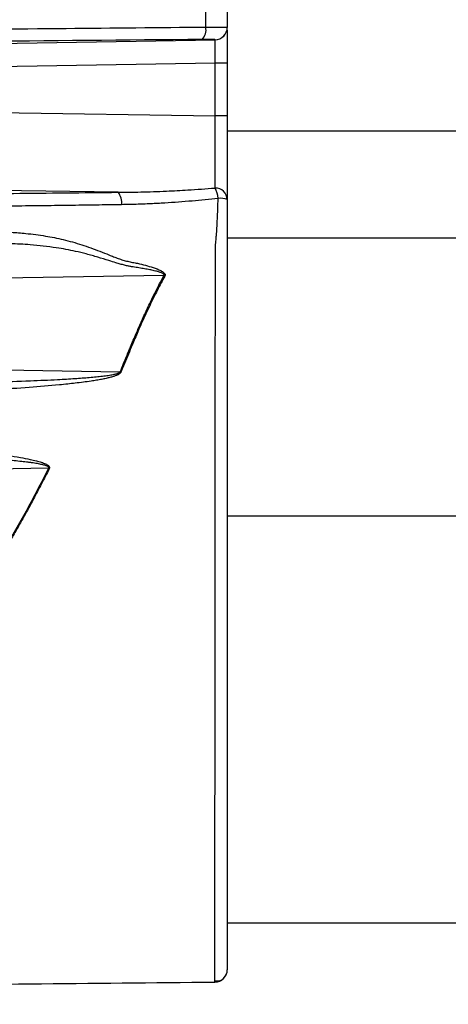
# Model space of a CAD drawing. Header units: millimetres. Extents: x 5 to 597, y 5 to 415.
# Tile 89 of 132: x 346.12 to 351.61, y 307.13 to 319.72. Entities that reach past the tile are written whole.
import ezdxf

# ---------------------------------------------------------------- set-up
doc = ezdxf.new("R2010")
doc.units = ezdxf.units.MM

msp = doc.modelspace()

# ---------------------------------------------------------------- linework, layer by layer
at = {"color": 7, "linetype": 'Continuous', "lineweight": 25}
for p, q in [((348.781, 319.9719), (348.781, 319.6243)), ((348.781, 319.6243), (348.781, 319.6227)), ((339.9133, 319.3146), (348.6238, 319.4628)), ((348.6238, 319.4628), (348.6238, 319.4644)), ((348.6238, 319.1629), (339.9133, 319.0148)), ((348.781, 319.1629), (348.6238, 319.1629)), ((348.6238, 318.489), (348.6238, 319.1629)), ((348.781, 319.1629), (348.781, 318.489)), ((339.9133, 318.6283), (348.6238, 318.489)), ((348.781, 318.489), (348.6238, 318.489)), ((347.3834, 317.5128), (339.2273, 317.6433)), ((348.781, 308.1691), (422.981, 308.1691)), ((348.6221, 307.4084), (348.6221, 307.4367))]:
    msp.add_line(p, q, dxfattribs=at)
at = {"color": 8, "linetype": 'Continuous', "lineweight": 25}
for p, q in [((425.781, 318.2963), (348.781, 318.2963)), ((425.781, 316.9276), (348.781, 316.9276)), ((425.781, 313.3691), (348.781, 313.3691))]:
    msp.add_line(p, q, dxfattribs=at)
at = {"color": 7, "linetype": 'Continuous', "lineweight": 25, "flags": 128}
msp.add_lwpolyline([(348.5051, 319.6263), (348.5053, 319.8097), (348.5054, 319.9538)], dxfattribs=at)
at = {"color": 7, "linetype": 'Continuous', "lineweight": 25}
for centre, radius, start, end in [((348.3332, 319.5907), 0.1755, 315.41088, 11.7118), ((348.621, 319.6243), 0.16, 270.98996, 359.99041), ((348.621, 319.6227), 0.16, 270.98996, 359.99041), ((348.6272, 317.413), 0.1539, 2.34385, 91.05741), ((348.3596, 317.4168), 0.3044, 3.46221, 29.53813), ((347.2295, 317.3841), 0.2006, 351.36168, 39.89426), ((348.6872, 317.1676), 0.2686, 69.56046, 95.0721), ((347.8422, 316.1392), 0.3325, 65.22494, 67.46799), ((347.2108, 314.6914), 0.5604, 68.17409, 69.18413), ((345.6842, 312.393), 1.7842, 62.67467, 62.97581), ((348.621, 307.5683), 0.16, 270.38989, 0)]:
    msp.add_arc(centre, radius, start, end, dxfattribs=at)
for points, knots in [([(336.7389, 319.5205), (336.9057, 319.5219), (337.2357, 319.5248), (337.7246, 319.5291), (338.2907, 319.5339), (338.724, 319.5376), (339.0283, 319.5402), (339.1502, 319.5412), (339.3638, 319.543), (339.6087, 319.5453), (339.8216, 319.547), (339.9444, 319.5485), (340.0697, 319.5492), (340.2251, 319.5508), (340.5936, 319.5541), (341.3894, 319.5615), (342.8408, 319.5746), (344.6992, 319.5914), (346.6615, 319.6092), (347.91, 319.6208), (348.5051, 319.6263)], [0, 0, 0, 0, 0.0425932, 0.08426478, 0.12499302, 0.18749203, 0.19531216, 0.2031171, 0.2187415, 0.24998974, 0.2656145, 0.27297019, 0.28123973, 0.29748724, 0.31249067, 0.37499171, 0.49999337, 0.6820661, 0.84846663, 1, 1, 1, 1]), ([(348.5051, 319.6263), (348.5142, 319.6264), (348.5329, 319.6265), (348.5604, 319.6266), (348.5882, 319.6266), (348.6158, 319.6267), (348.6427, 319.6266), (348.6685, 319.6266), (348.6928, 319.6264), (348.7149, 319.6263), (348.7345, 319.6261), (348.7511, 319.6258), (348.7644, 319.6255), (348.7739, 319.6252), (348.7799, 319.6248), (348.7806, 319.6245), (348.781, 319.6243)], [0, 0, 0, 0, 0.0575626, 0.1179239, 0.1810414, 0.2468319, 0.3151662, 0.3858663, 0.4587034, 0.5333984, 0.6096252, 0.6870166, 0.7651733, 0.8436747, 0.9220918, 1, 1, 1, 1]), ([(348.781, 319.5877), (348.781, 319.5849), (348.781, 319.5682), (348.781, 319.4663), (348.781, 319.3168), (348.781, 319.2129), (348.781, 319.1629)], [0, 0, 0, 0, 0.0735168, 0.4440808, 0.7324859, 1, 1, 1, 1]), ([(348.4583, 319.4675), (346.4939, 319.45), (344.5325, 319.4327), (342.0782, 319.411), (341.5872, 319.4066), (340.8504, 319.4), (340.6048, 319.3978), (340.1134, 319.3934), (339.8675, 319.3912), (339.4996, 319.388), (339.3771, 319.3869), (339.1327, 319.3848), (339.0108, 319.3838), (338.6454, 319.3808), (338.4016, 319.3788), (337.6694, 319.3726), (337.1804, 319.3684), (336.6907, 319.3642)], [0, 0, 0, 0, 0.5, 0.5, 0.625, 0.625, 0.6875, 0.6875, 0.75, 0.75, 0.78125, 0.78125, 0.8125, 0.8125, 0.875, 0.875, 1, 1, 1, 1]), ([(348.6238, 319.4644), (348.6238, 319.465), (348.6199, 319.4656), (348.6043, 319.4666), (348.5929, 319.467), (348.5487, 319.4678), (348.5064, 319.4679), (348.4583, 319.4675)], [0, 0, 0, 0, 0.25, 0.25, 0.5, 0.5, 1, 1, 1, 1]), ([(348.6238, 319.1629), (348.6238, 319.171), (348.624, 319.1871), (348.6242, 319.211), (348.6243, 319.2343), (348.6245, 319.2569), (348.6246, 319.2788), (348.6247, 319.2997), (348.6248, 319.3196), (348.6248, 319.3384), (348.6249, 319.356), (348.6249, 319.3779), (348.6248, 319.4027), (348.6247, 319.4275), (348.6245, 319.4464), (348.6242, 319.4593), (348.6239, 319.4616), (348.6238, 319.4628)], [0, 0, 0, 0, 0.0524021, 0.1042737, 0.1556151, 0.2064266, 0.2567086, 0.3064614, 0.3556853, 0.4043806, 0.4525477, 0.500187, 0.5959142, 0.6937565, 0.7937166, 0.8957971, 1, 1, 1, 1]), ([(348.6244, 317.5668), (348.6244, 317.5729), (348.6245, 317.585), (348.6245, 317.6055), (348.6246, 317.6277), (348.6246, 317.6518), (348.6247, 317.6776), (348.6247, 317.7051), (348.6247, 317.7341), (348.6247, 317.7645), (348.6247, 317.7963), (348.6247, 317.8292), (348.6247, 317.8632), (348.6247, 317.8982), (348.6247, 317.9432), (348.6246, 318.0002), (348.6246, 318.0714), (348.6244, 318.1477), (348.6243, 318.2286), (348.6241, 318.3132), (348.624, 318.4004), (348.6238, 318.4594), (348.6238, 318.489)], [0, 0, 0, 0, 0.0386829, 0.0774714, 0.1163233, 0.1551962, 0.1940474, 0.2328344, 0.2715151, 0.3100479, 0.3483923, 0.3865087, 0.4243592, 0.4619072, 0.499118, 0.5645851, 0.6326679, 0.7030571, 0.7753966, 0.8492895, 0.9243073, 1, 1, 1, 1]), ([(348.781, 318.489), (348.781, 318.3745), (348.781, 318.2604), (348.781, 318.0984), (348.781, 318.0455), (348.781, 317.9424), (348.781, 317.8926), (348.781, 317.7986), (348.781, 317.754), (348.781, 317.6698), (348.781, 317.6299), (348.781, 317.5219), (348.781, 317.4636), (348.781, 317.4193)], [0, 0, 0, 0, 0.25, 0.25, 0.375, 0.375, 0.5, 0.5, 0.625, 0.625, 0.75, 0.75, 1, 1, 1, 1]), ([(347.3834, 317.5128), (347.4306, 317.5132), (347.5281, 317.514), (347.6787, 317.517), (347.8382, 317.5216), (348.038, 317.5293), (348.3011, 317.5426), (348.508, 317.5581), (348.6244, 317.5668)], [0, 0, 0, 0, 0.114405, 0.2358586, 0.3643692, 0.4999449, 0.7186974, 1, 1, 1, 1]), ([(336.6952, 317.3935), (337.1397, 317.3987), (337.5837, 317.404), (338.2488, 317.4123), (338.4703, 317.4151), (338.8022, 317.4194), (338.9128, 317.4209), (339.1341, 317.4238), (339.245, 317.4251), (339.5783, 317.4291), (339.8012, 317.4315), (340.2475, 317.4362), (340.4705, 317.4386), (341.1397, 317.4457), (341.5856, 317.4505), (342.923, 317.465), (343.8143, 317.4748), (345.1513, 317.4895), (345.597, 317.4943), (346.4891, 317.5039), (346.9355, 317.5085), (347.3834, 317.5128)], [0, 0, 0, 0, 0.125, 0.125, 0.1875, 0.1875, 0.21875, 0.21875, 0.25, 0.25, 0.3125, 0.3125, 0.375, 0.375, 0.5, 0.5, 0.75, 0.75, 0.875, 0.875, 1, 1, 1, 1]), ([(348.6634, 317.4352), (348.6085, 317.4291), (348.4974, 317.4168), (348.3286, 317.4008), (348.156, 317.3867), (347.9794, 317.3747), (347.799, 317.3651), (347.6146, 317.3578), (347.4905, 317.3553), (347.4278, 317.354)], [0, 0, 0, 0, 0.1334692, 0.2700176, 0.4096734, 0.5524673, 0.698431, 0.8475976, 1, 1, 1, 1]), ([(348.6319, 316.8462), (348.633, 316.8596), (348.635, 316.8839), (348.638, 316.9181), (348.6404, 316.9463), (348.6424, 316.9693), (348.644, 316.9876), (348.6466, 317.0233), (348.6501, 317.0836), (348.6552, 317.1801), (348.6601, 317.2991), (348.6623, 317.3875), (348.6634, 317.4352)], [0, 0, 0, 0, 0.0774029, 0.1394325, 0.189509, 0.2298282, 0.2617136, 0.2859019, 0.4163159, 0.5714547, 0.7687623, 1, 1, 1, 1]), ([(348.781, 317.4193), (348.781, 317.3456), (348.781, 317.2727), (348.781, 317.1305), (348.781, 317.0614), (348.781, 316.928), (348.781, 316.8635), (348.781, 316.772), (348.781, 316.7425), (348.781, 316.6827), (348.781, 316.6527), (348.781, 316.3818), (348.781, 316.1331), (348.781, 315.6223), (348.781, 315.3615), (348.781, 314.8289), (348.781, 314.5573), (348.781, 314.1413), (348.781, 314.0008), (348.781, 313.7214), (348.781, 313.5819), (348.781, 313.1644), (348.781, 312.8871), (348.781, 312.4727), (348.781, 312.3349), (348.781, 312.0597), (348.781, 311.9229), (348.781, 311.5196), (348.781, 311.2581), (348.781, 310.8772), (348.781, 310.7521), (348.781, 310.5057), (348.781, 310.3842), (348.781, 310.0275), (348.781, 309.8034), (348.781, 309.3816), (348.781, 309.1839), (348.781, 308.9077), (348.781, 308.8187), (348.781, 308.6503), (348.781, 308.5706), (348.781, 308.3448), (348.781, 308.2116), (348.781, 308.0382), (348.781, 307.9848), (348.781, 307.8869), (348.781, 307.8426), (348.781, 307.7251), (348.781, 307.6668), (348.781, 307.5884), (348.781, 307.5683), (348.781, 307.5683)], [0, 0, 0, 0, 0.015625, 0.015625, 0.03125, 0.03125, 0.046875, 0.046875, 0.0546875, 0.0546875, 0.0625, 0.0625, 0.125, 0.125, 0.1875, 0.1875, 0.25, 0.25, 0.28125, 0.28125, 0.3125, 0.3125, 0.375, 0.375, 0.40625, 0.40625, 0.4375, 0.4375, 0.5, 0.5, 0.53125, 0.53125, 0.5625, 0.5625, 0.625, 0.625, 0.6875, 0.6875, 0.71875, 0.71875, 0.75, 0.75, 0.8125, 0.8125, 0.84375, 0.84375, 0.875, 0.875, 0.9375, 0.9375, 1, 1, 1, 1]), ([(347.4278, 317.354), (347.3182, 317.3523), (347.0931, 317.3489), (346.7468, 317.3442), (346.3825, 317.3398), (346.0002, 317.3355), (345.5999, 317.3313), (345.1815, 317.327), (344.6278, 317.3213), (343.9167, 317.3137), (343.0257, 317.3041), (341.9576, 317.2918), (340.9633, 317.281), (340.2664, 317.2735), (339.9876, 317.2705), (339.8761, 317.2693), (339.6811, 317.2671), (339.4586, 317.2646), (339.2366, 317.2618), (339.112, 317.2604), (339.0292, 317.259), (338.9739, 317.2585), (338.8772, 317.2571), (338.5731, 317.2532), (338.0786, 317.2467), (337.4134, 317.2385), (336.9691, 317.2332), (336.7432, 317.2305)], [0, 0, 0, 0, 0.0305973, 0.0629031, 0.096914, 0.1326275, 0.1700442, 0.2091664, 0.2499991, 0.3253859, 0.4086712, 0.4999958, 0.6249939, 0.6874931, 0.6953055, 0.7031179, 0.7187427, 0.7499927, 0.7656335, 0.7812435, 0.7851536, 0.7890564, 0.7968692, 0.8124949, 0.8749965, 0.9364165, 1, 1, 1, 1]), ([(345.7196, 317.0074), (345.7533, 317.0075), (345.8199, 317.0078), (345.9188, 317.0055), (346.0154, 317.0013), (346.1099, 316.9951), (346.2562, 316.9823), (346.4473, 316.9574), (346.6858, 316.9101), (346.9175, 316.8446), (347.1111, 316.7737), (347.2471, 316.7197), (347.3251, 316.6878), (347.3844, 316.6651), (347.4452, 316.6457), (347.5062, 316.6295), (347.5686, 316.6159), (347.6106, 316.6089), (347.6322, 316.6053)], [0, 0, 0, 0, 0.05219097, 0.10327605, 0.15327287, 0.20219711, 0.25006212, 0.38075766, 0.50032618, 0.62506434, 0.7494647, 0.81184644, 0.84314974, 0.87450118, 0.90585256, 0.93725783, 0.96771946, 1, 1, 1, 1]), ([(347.9697, 316.4463), (347.9711, 316.4483), (347.9738, 316.4521), (347.9731, 316.4594), (347.9681, 316.4661), (347.9596, 316.4725), (347.9475, 316.479), (347.9317, 316.4857), (347.912, 316.4924), (347.8886, 316.4993), (347.8614, 316.5063), (347.823, 316.515), (347.7704, 316.5255), (347.704, 316.5371), (347.6315, 316.5492), (347.5684, 316.5589), (347.5132, 316.5689), (347.4645, 316.5803), (347.4107, 316.5943), (347.3439, 316.614), (347.2487, 316.6438), (347.1228, 316.6833), (346.9805, 316.7238), (346.8037, 316.767), (346.5646, 316.81), (346.2849, 316.841), (346.0224, 316.8556), (345.8271, 316.8599), (345.7176, 316.8592), (345.6731, 316.8589)], [0, 0, 0, 0, 0.0032926, 0.0062845, 0.0097694, 0.0142879, 0.0200993, 0.027325, 0.0360274, 0.0462422, 0.0579913, 0.0712891, 0.0956721, 0.1251148, 0.1557225, 0.1877912, 0.205007, 0.2258681, 0.2504121, 0.2746324, 0.3130194, 0.3754054, 0.4403767, 0.4999056, 0.6065063, 0.7499253, 0.8598014, 0.9431104, 1, 1, 1, 1]), ([(347.6322, 316.6053), (347.6997, 316.589), (347.767, 316.5716), (347.8656, 316.5388), (347.8982, 316.5269), (347.9439, 316.5035), (347.9588, 316.4948), (347.9766, 316.4775), (347.9818, 316.4708), (347.9864, 316.456), (347.9853, 316.448), (347.9816, 316.4411)], [0, 0, 0, 0, 0.5, 0.5, 0.75, 0.75, 0.875, 0.875, 0.9375, 0.9375, 1, 1, 1, 1]), ([(347.4099, 315.2152), (347.4246, 315.2511), (347.4516, 315.3171), (347.4884, 315.4065), (347.5181, 315.4779), (347.5589, 315.5756), (347.6112, 315.6985), (347.6804, 315.8568), (347.7503, 316.0105), (347.8234, 316.1635), (347.8959, 316.3085), (347.9454, 316.4009), (347.9697, 316.4463)], [0, 0, 0, 0, 0.083183, 0.1526348, 0.2083553, 0.2503446, 0.3827308, 0.4999843, 0.6315208, 0.7586884, 0.8815074, 1, 1, 1, 1]), ([(347.9816, 316.4411), (347.9656, 316.4117), (347.9332, 316.3519), (347.8851, 316.2592), (347.8365, 316.1623), (347.7874, 316.0611), (347.7378, 315.9555), (347.6841, 315.8375), (347.6222, 315.6967), (347.5437, 315.5132), (347.4746, 315.3473), (347.4304, 315.2391), (347.4191, 315.2116)], [0, 0, 0, 0, 0.0771164, 0.1566638, 0.238684, 0.3232201, 0.4103179, 0.5000258, 0.6115819, 0.7496654, 0.9363322, 1, 1, 1, 1]), ([(344.1777, 315.0688), (344.2587, 315.0685), (344.4298, 315.0677), (344.6999, 315.0686), (344.9943, 315.0711), (345.3637, 315.0764), (345.7885, 315.0858), (346.2239, 315.0999), (346.5686, 315.115), (346.8193, 315.1295), (346.9842, 315.1414), (347.1005, 315.1519), (347.1696, 315.1592), (347.2208, 315.1656), (347.257, 315.1707), (347.2893, 315.1759), (347.3179, 315.1811), (347.3426, 315.1865), (347.3635, 315.1919), (347.3807, 315.1974), (347.394, 315.203), (347.404, 315.2084), (347.4082, 315.2131), (347.4099, 315.2152)], [0, 0, 0, 0, 0.0749742, 0.1583012, 0.2499967, 0.347292, 0.4999404, 0.6427508, 0.7498938, 0.8187647, 0.8748997, 0.9026645, 0.9267436, 0.9391579, 0.9504149, 0.9605179, 0.9694715, 0.9772824, 0.9839609, 0.989524, 0.9940011, 0.9974501, 1, 1, 1, 1]), ([(347.4191, 315.2116), (347.418, 315.2094), (347.4157, 315.2047), (347.41, 315.1983), (347.4026, 315.1919), (347.3935, 315.1856), (347.3825, 315.1793), (347.3696, 315.1731), (347.355, 315.1669), (347.3385, 315.1608), (347.3202, 315.1548), (347.3001, 315.1488), (347.2781, 315.1428), (347.2543, 315.1369), (347.2287, 315.131), (347.2013, 315.1252), (347.172, 315.1194), (347.1408, 315.1137), (347.1079, 315.108), (347.0731, 315.1024), (347.0168, 315.0937), (346.9373, 315.0827), (346.838, 315.0705), (346.7357, 315.0592), (346.5397, 315.0395), (346.2335, 315.0138), (345.8274, 314.9874), (345.4143, 314.9657), (345.0054, 314.9492), (344.5989, 314.9368), (344.3283, 314.9331), (344.1956, 314.9312)], [0, 0, 0, 0, 0.0023522, 0.0050085, 0.008043, 0.0115058, 0.0154306, 0.0198406, 0.0247519, 0.0301766, 0.0361232, 0.0425986, 0.0496077, 0.0571548, 0.065243, 0.073875, 0.083053, 0.0927789, 0.103054, 0.1138799, 0.1252575, 0.1555283, 0.1877505, 0.2174041, 0.2502665, 0.3690379, 0.500156, 0.6248646, 0.750021, 0.8773503, 1, 1, 1, 1]), ([(341.9468, 314.384), (341.9917, 314.385), (342.0834, 314.387), (342.2238, 314.3886), (342.3697, 314.3891), (342.5583, 314.3881), (342.8001, 314.3842), (343.1832, 314.3731), (343.6691, 314.3512), (344.2453, 314.3152), (344.822, 314.2716), (345.3025, 314.2268), (345.6866, 314.1848), (345.9313, 314.1529), (346.1223, 314.1228), (346.2435, 314.1), (346.3327, 314.0794), (346.3895, 314.0634), (346.4284, 314.0499), (346.4539, 314.0393), (346.4747, 314.0286), (346.4903, 314.0178), (346.5001, 314.0074), (346.5055, 313.9976), (346.5068, 313.9873), (346.5045, 313.9812), (346.5032, 313.9781)], [0, 0, 0, 0, 0.0294558, 0.0601124, 0.0919672, 0.125018, 0.1834142, 0.2500157, 0.3749908, 0.4999823, 0.6249956, 0.7500049, 0.8125165, 0.8750243, 0.9096331, 0.9375337, 0.9547627, 0.9687884, 0.9756738, 0.9813161, 0.986662, 0.9907215, 0.9935118, 0.9958198, 0.9978773, 1, 1, 1, 1]), ([(346.4949, 313.9824), (346.4961, 313.9843), (346.4985, 313.9879), (346.4969, 313.9951), (346.4912, 314.001), (346.4822, 314.0068), (346.4695, 314.0126), (346.453, 314.0184), (346.4328, 314.0242), (346.4087, 314.03), (346.3808, 314.0358), (346.3491, 314.0416), (346.3136, 314.0474), (346.2742, 314.0531), (346.2191, 314.0604), (346.1452, 314.0691), (346.0495, 314.079), (345.8969, 314.093), (345.6692, 314.1108), (345.3394, 314.1328), (344.8488, 314.1605), (344.3062, 314.1863), (343.7508, 314.2075), (343.3131, 314.2212), (342.9156, 314.2301), (342.5596, 314.2349), (342.2314, 314.2362), (342.0219, 314.2339), (341.9218, 314.2329)], [0, 0, 0, 0, 0.00141986, 0.00272411, 0.00438658, 0.00666786, 0.00967158, 0.01344227, 0.01800205, 0.02336329, 0.02953353, 0.03651771, 0.04431924, 0.05294053, 0.06238341, 0.08049641, 0.10133239, 0.12489447, 0.18018242, 0.24991571, 0.3398782, 0.49995178, 0.60355449, 0.70199054, 0.78548601, 0.86298875, 0.93449453, 1, 1, 1, 1]), ([(346.5032, 313.9781), (346.4869, 313.9457), (346.4542, 313.8809), (346.4042, 313.7838), (346.3534, 313.6866), (346.293, 313.5727), (346.2234, 313.4442), (346.1436, 313.3009), (346.0625, 313.159), (346.0066, 313.0648), (345.9785, 313.0175)], [0, 0, 0, 0, 0.0995812, 0.199492, 0.2997139, 0.4002295, 0.5526177, 0.6999107, 0.8490736, 1, 1, 1, 1]), ([(348.6221, 307.4237), (348.6533, 307.424), (348.716, 307.4248), (348.7518, 307.4813), (348.7698, 307.5097)], [0, 0, 0, 0, 0.4984521, 1, 1, 1, 1]), ([(339.143, 307.1252), (339.3334, 307.1883), (339.5294, 307.2321), (339.8276, 307.268), (339.9276, 307.2747), (340.1283, 307.2794), (340.6293, 307.2911), (341.9252, 307.3194), (344.6888, 307.3706), (347.0388, 307.3976), (348.6221, 307.4084)], [0, 0, 0, 0, 0.0625, 0.0625, 0.09375, 0.09375, 0.125, 0.25, 0.5, 1, 1, 1, 1])]:
    msp.add_open_spline(points, degree=3, knots=knots, dxfattribs=at)
at = {"color": 8, "linetype": 'Continuous', "lineweight": 25}
msp.add_open_spline([(348.6221, 307.4367), (348.6221, 307.443), (348.6221, 307.4625), (348.6223, 307.6123), (348.6226, 307.8785), (348.6229, 308.2538), (348.6232, 308.7232), (348.6235, 309.2806), (348.6237, 309.9156), (348.6239, 310.6146), (348.6241, 311.3664), (348.6245, 312.1538), (348.6251, 312.9641), (348.6257, 313.7832), (348.6264, 314.5945), (348.6274, 315.4168), (348.6286, 316.0731), (348.6302, 316.5105), (348.6311, 316.6994), (348.6316, 316.7894), (348.6318, 316.8288), (348.6319, 316.8462)], degree=3, knots=[0, 0, 0, 0, 0.0312702, 0.0955775, 0.1604077, 0.2247155, 0.2893477, 0.3539608, 0.4183087, 0.4831502, 0.5474731, 0.6121381, 0.6766389, 0.7409818, 0.8057903, 0.8700684, 0.9424935, 0.9746301, 0.988822, 0.9950797, 1, 1, 1, 1], dxfattribs=at)
at = {"color": 7, "linetype": 'Continuous', "lineweight": 25}
for points in [[(347.9697, 316.4463), (345.2226, 316.4013), (342.4556, 316.356), (339.6702, 316.3103)], [(339.5474, 315.3536), (342.1525, 315.3076), (344.7737, 315.2615), (347.4099, 315.2152)], [(346.4949, 313.9824), (344.0628, 313.942), (341.6287, 313.9016), (339.1934, 313.8611)], [(345.9713, 313.0219), (346.1586, 313.3356), (346.3315, 313.6567), (346.4949, 313.9824)]]:
    msp.add_open_spline(points, degree=3, dxfattribs=at)

doc.saveas('drawing.dxf')
